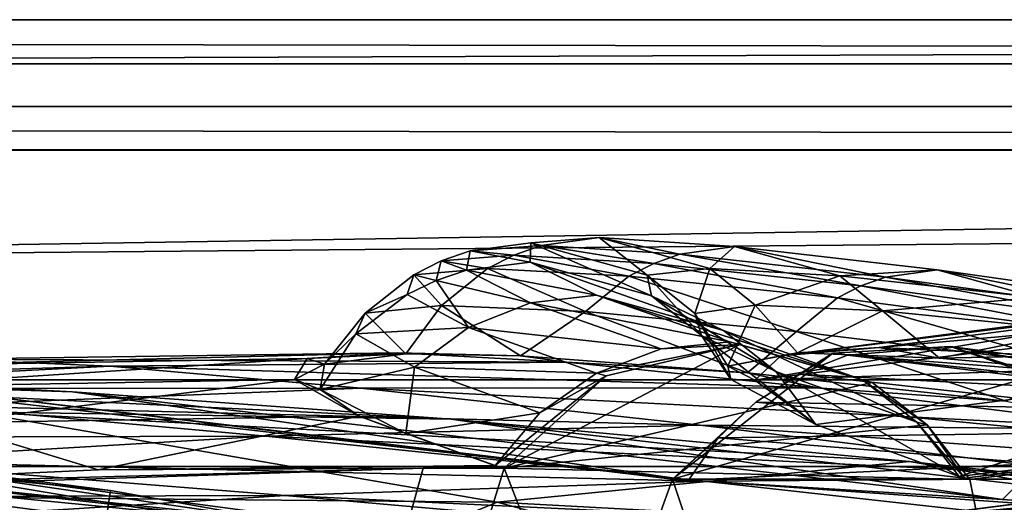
# Model space of a CAD drawing. Header units: metres. Extents: x 0 to 903, y -903 to 0.
# Tile 238 of 253: x 506 to 540, y -17 to 0. Entities that reach past the tile are written whole.
import ezdxf

# ---------------------------------------------------------------- set-up
doc = ezdxf.new("R2010")
doc.units = ezdxf.units.M

msp = doc.modelspace()

# ---------------------------------------------------------------- linework, layer by layer
at = {"layer": 'top0'}
for points in [[(842.079285, -37.838261, 2063.059814), (844.306091, -34.448139, 2063.059814), (133.377289, -4.519207, 2063.059814)], [(844.306091, -34.448139, 2063.059814), (847.696228, -32.221325, 2063.059814), (133.377289, -4.519207, 2063.059814)], [(133.377289, -4.519207, 2063.059814), (847.696228, -32.221325, 2063.059814), (887.377258, -4.519207, 2063.059814)], [(133.377289, -4.519207, 2063.059814), (163.519562, -51.518902, 2063.059814), (836.377136, -51.518902, 2063.059814)], [(842.079285, -37.838261, 2063.059814), (133.377289, -4.519207, 2063.059814), (836.377136, -51.518902, 2063.059814)], [(887.377258, -4.519207, 163.059708), (847.696228, -32.221325, 163.059708), (133.377289, -4.519207, 163.059708)], [(847.696228, -32.221325, 163.059708), (844.306091, -34.448139, 163.059708), (133.377289, -4.519207, 163.059708)], [(133.377289, -4.519207, 163.059708), (844.306091, -34.448139, 163.059708), (842.079285, -37.838261, 163.059708)], [(133.377289, -4.519207, 163.059708), (842.079285, -37.838261, 163.059708), (836.377136, -51.518902, 163.059708)], [(836.377136, -51.518902, 163.059708), (163.519562, -51.518902, 163.059708), (133.377289, -4.519207, 163.059708)], [(887.377258, -4.519207, 163.059708), (133.377289, -4.519207, 163.059708), (887.377258, -4.519207, 173.920044)], [(133.377289, -4.519207, 163.059708), (133.377289, -4.519207, 2063.059814), (887.377258, -4.519207, 173.920044)], [(887.377258, -4.519207, 173.920044), (133.377289, -4.519207, 2063.059814), (887.377258, -4.519207, 2051.920166)], [(133.377289, -4.519207, 2063.059814), (887.377258, -4.519207, 2063.059814), (887.377258, -4.519207, 2051.920166)], [(523.82074, -7.814175, 875.275146), (521.3573, -8.003073, 822.403503), (523.454224, -7.722167, 822.382263)], [(521.3573, -8.003073, 822.403503), (523.425842, -8.386756, 769.458801), (523.454224, -7.722167, 822.382263)], [(522.863586, -8.150754, 875.284302), (521.3573, -8.003073, 822.403503), (523.82074, -7.814175, 875.275146)], [(527.711121, -8.434297, 927.995972), (522.863586, -8.150754, 875.284302), (523.82074, -7.814175, 875.275146)], [(523.454224, -7.722167, 822.382263), (523.425842, -8.386756, 769.458801), (527.638977, -9.556349, 769.417786)], [(523.82074, -7.814175, 875.275146), (523.454224, -7.722167, 822.382263), (525.817627, -7.539016, 875.256897)], [(525.817627, -7.539016, 875.256897), (523.454224, -7.722167, 822.382263), (527.481812, -8.842594, 822.339722)], [(523.454224, -7.722167, 822.382263), (527.638977, -9.556349, 769.417786), (527.481812, -8.842594, 822.339722)], [(528.618103, -8.111553, 927.989441), (523.82074, -7.814175, 875.275146), (525.817627, -7.539016, 875.256897)], [(527.711121, -8.434297, 927.995972), (523.82074, -7.814175, 875.275146), (528.618103, -8.111553, 927.989441)], [(528.618103, -8.111553, 927.989441), (525.817627, -7.539016, 875.256897), (530.51239, -7.845853, 927.976257)], [(530.51239, -7.845853, 927.976257), (525.817627, -7.539016, 875.256897), (529.655151, -8.609875, 875.220398)], [(525.817627, -7.539016, 875.256897), (527.481812, -8.842594, 822.339722), (529.655151, -8.609875, 875.220398)], [(522.863586, -8.150754, 875.284302), (520.35083, -8.350278, 822.414185), (521.3573, -8.003073, 822.403503)], [(520.35083, -8.350278, 822.414185), (521.231445, -8.66785, 769.479248), (521.3573, -8.003073, 822.403503)], [(521.957092, -8.61379, 875.293396), (520.35083, -8.350278, 822.414185), (522.863586, -8.150754, 875.284302)], [(521.3573, -8.003073, 822.403503), (521.231445, -8.66785, 769.479248), (523.425842, -8.386756, 769.458801)], [(526.853149, -8.877575, 928.002563), (521.957092, -8.61379, 875.293396), (522.863586, -8.150754, 875.284302)], [(526.853149, -8.877575, 928.002563), (522.863586, -8.150754, 875.284302), (527.711121, -8.434297, 927.995972)], [(534.883484, -9.211262, 980.444885), (527.711121, -8.434297, 927.995972), (528.618103, -8.111553, 927.989441)], [(535.739258, -8.905405, 980.441162), (528.618103, -8.111553, 927.989441), (530.51239, -7.845853, 927.976257)], [(534.883484, -9.211262, 980.444885), (528.618103, -8.111553, 927.989441), (535.739258, -8.905405, 980.441162)], [(530.51239, -7.845853, 927.976257), (529.655151, -8.609875, 875.220398), (534.155212, -8.86304, 927.94989)], [(535.739258, -8.905405, 980.441162), (530.51239, -7.845853, 927.976257), (537.528015, -8.652546, 980.433655)], [(537.528015, -8.652546, 980.433655), (530.51239, -7.845853, 927.976257), (534.155212, -8.86304, 927.94989)], [(521.957092, -8.61379, 875.293396), (519.396301, -8.829017, 822.424805), (520.35083, -8.350278, 822.414185)], [(519.396301, -8.829017, 822.424805), (520.176514, -9.021544, 769.489502), (520.35083, -8.350278, 822.414185)], [(520.35083, -8.350278, 822.414185), (520.176514, -9.021544, 769.489502), (521.231445, -8.66785, 769.479248)], [(521.231445, -8.66785, 769.479248), (525.732117, -9.530819, 716.59375), (523.425842, -8.386756, 769.458801)], [(523.425842, -8.386756, 769.458801), (530.125549, -10.757193, 716.565247), (527.638977, -9.556349, 769.417786)], [(523.425842, -8.386756, 769.458801), (525.732117, -9.530819, 716.59375), (530.125549, -10.757193, 716.565247)], [(534.074585, -9.630896, 980.448608), (526.853149, -8.877575, 928.002563), (527.711121, -8.434297, 927.995972)], [(534.074585, -9.630896, 980.448608), (527.711121, -8.434297, 927.995972), (534.883484, -9.211262, 980.444885)], [(520.360901, -9.890941, 875.311707), (517.709778, -10.152275, 822.446045), (519.396301, -8.829017, 822.424805)], [(517.709778, -10.152275, 822.446045), (519.174255, -9.511009, 769.499756), (519.396301, -8.829017, 822.424805)], [(519.396301, -8.829017, 822.424805), (519.174255, -9.511009, 769.499756), (520.176514, -9.021544, 769.489502)], [(520.360901, -9.890941, 875.311707), (519.396301, -8.829017, 822.424805), (521.957092, -8.61379, 875.293396)], [(520.176514, -9.021544, 769.489502), (523.443054, -9.80253, 716.607971), (521.231445, -8.66785, 769.479248)], [(525.34613, -10.098269, 928.015747), (520.360901, -9.890941, 875.311707), (521.957092, -8.61379, 875.293396)], [(521.231445, -8.66785, 769.479248), (523.443054, -9.80253, 716.607971), (525.732117, -9.530819, 716.59375)], [(525.34613, -10.098269, 928.015747), (521.957092, -8.61379, 875.293396), (526.853149, -8.877575, 928.002563)], [(529.655151, -8.609875, 875.220398), (527.481812, -8.842594, 822.339722), (529.131958, -10.1667, 822.318481)], [(527.481812, -8.842594, 822.339722), (529.370972, -10.927002, 769.397278), (529.131958, -10.1667, 822.318481)], [(527.481812, -8.842594, 822.339722), (527.638977, -9.556349, 769.417786), (529.370972, -10.927002, 769.397278)], [(529.655151, -8.609875, 875.220398), (529.131958, -10.1667, 822.318481), (531.223694, -9.881709, 875.202148)], [(534.155212, -8.86304, 927.94989), (529.655151, -8.609875, 875.220398), (531.223694, -9.881709, 875.202148)], [(531.223694, -9.881709, 875.202148), (535.642334, -10.075027, 927.936768), (534.155212, -8.86304, 927.94989)], [(534.155212, -8.86304, 927.94989), (540.970703, -9.611307, 980.418701), (537.528015, -8.652546, 980.433655)], [(535.642334, -10.075027, 927.936768), (540.970703, -9.611307, 980.418701), (534.155212, -8.86304, 927.94989)], [(545.17041, -10.204728, 1032.525146), (535.739258, -8.905405, 980.441162), (537.528015, -8.652546, 980.433655)], [(540.970703, -9.611307, 980.418701), (546.850281, -9.968256, 1032.522705), (537.528015, -8.652546, 980.433655)], [(537.528015, -8.652546, 980.433655), (546.850281, -9.968256, 1032.522705), (545.17041, -10.204728, 1032.525146)], [(519.174255, -9.511009, 769.499756), (521.29126, -10.649781, 716.622192), (520.176514, -9.021544, 769.489502)], [(520.176514, -9.021544, 769.489502), (521.29126, -10.649781, 716.622192), (523.443054, -9.80253, 716.607971)], [(532.656067, -10.785108, 980.456116), (525.34613, -10.098269, 928.015747), (526.853149, -8.877575, 928.002563)], [(532.656067, -10.785108, 980.456116), (526.853149, -8.877575, 928.002563), (534.074585, -9.630896, 980.448608)], [(550.604553, -9.24986, 838.02948), (554.155762, -8.893641, 895.431519), (532.119873, -11.628036, 838.147827)], [(532.119873, -11.628036, 838.147827), (554.155762, -8.893641, 895.431519), (535.524963, -11.348301, 895.527161)], [(544.367126, -10.49057, 1032.526489), (534.883484, -9.211262, 980.444885), (535.739258, -8.905405, 980.441162)], [(554.155762, -8.893641, 895.431519), (560.047974, -9.158405, 952.383667), (535.524963, -11.348301, 895.527161)], [(535.524963, -11.348301, 895.527161), (560.047974, -9.158405, 952.383667), (541.471191, -11.635778, 952.445496)], [(544.367126, -10.49057, 1032.526489), (535.739258, -8.905405, 980.441162), (545.17041, -10.204728, 1032.525146)], [(517.709778, -10.152275, 822.446045), (517.396301, -10.868174, 769.520264), (519.174255, -9.511009, 769.499756)], [(517.396301, -10.868174, 769.520264), (521.29126, -10.649781, 716.622192), (519.174255, -9.511009, 769.499756)], [(523.443054, -9.80253, 716.607971), (530.348145, -11.150949, 664.062134), (525.732117, -9.530819, 716.59375)], [(525.732117, -9.530819, 716.59375), (534.945129, -12.466949, 664.011414), (530.125549, -10.757193, 716.565247)], [(525.732117, -9.530819, 716.59375), (530.348145, -11.150949, 664.062134), (534.945129, -12.466949, 664.011414)], [(549.356018, -10.222251, 779.983154), (550.604553, -9.24986, 838.02948), (531.216309, -12.469991, 780.101501)], [(531.216309, -12.469991, 780.101501), (550.604553, -9.24986, 838.02948), (532.119873, -11.628036, 838.147827)], [(543.608093, -10.882589, 1032.52771), (534.074585, -9.630896, 980.448608), (534.883484, -9.211262, 980.444885)], [(543.608093, -10.882589, 1032.52771), (534.883484, -9.211262, 980.444885), (544.367126, -10.49057, 1032.526489)], [(519.129761, -11.558647, 875.126953), (517.709778, -10.152275, 822.446045), (520.360901, -9.890941, 875.311707)], [(523.092102, -11.629697, 918.283325), (519.129761, -11.558647, 875.126953), (520.360901, -9.890941, 875.311707)], [(523.092102, -11.629697, 918.283325), (520.360901, -9.890941, 875.311707), (525.34613, -10.098269, 928.015747)], [(521.29126, -10.649781, 716.622192), (527.970093, -11.395894, 664.055725), (523.443054, -9.80253, 716.607971)], [(523.443054, -9.80253, 716.607971), (527.970093, -11.395894, 664.055725), (530.348145, -11.150949, 664.062134)], [(527.638977, -9.556349, 769.417786), (531.939148, -12.17268, 716.551025), (529.370972, -10.927002, 769.397278)], [(527.638977, -9.556349, 769.417786), (530.125549, -10.757193, 716.565247), (531.939148, -12.17268, 716.551025)], [(529.131958, -10.1667, 822.318481), (530.274292, -11.990477, 814.020386), (531.223694, -9.881709, 875.202148)], [(530.274292, -11.990477, 814.020386), (532.693481, -11.5323, 879.829834), (531.223694, -9.881709, 875.202148)], [(531.223694, -9.881709, 875.202148), (532.693481, -11.5323, 879.829834), (535.642334, -10.075027, 927.936768)], [(542.277832, -11.960135, 1032.530273), (532.656067, -10.785108, 980.456116), (534.074585, -9.630896, 980.448608)], [(542.277832, -11.960135, 1032.530273), (534.074585, -9.630896, 980.448608), (543.608093, -10.882589, 1032.52771)], [(540.970703, -9.611307, 980.418701), (535.642334, -10.075027, 927.936768), (542.37616, -10.755545, 980.411255)], [(519.129761, -11.558647, 875.126953), (516.312012, -11.92251, 818.808533), (517.709778, -10.152275, 822.446045)], [(516.312012, -11.92251, 818.808533), (517.396301, -10.868174, 769.520264), (517.709778, -10.152275, 822.446045)], [(530.954529, -12.226264, 976.553467), (523.092102, -11.629697, 918.283325), (525.34613, -10.098269, 928.015747)], [(530.954529, -12.226264, 976.553467), (525.34613, -10.098269, 928.015747), (532.656067, -10.785108, 980.456116)], [(529.370972, -10.927002, 769.397278), (530.387756, -12.457342, 782.92804), (529.131958, -10.1667, 822.318481)], [(530.387756, -12.457342, 782.92804), (530.274292, -11.990477, 814.020386), (529.131958, -10.1667, 822.318481)], [(550.415039, -11.814866, 721.085693), (549.356018, -10.222251, 779.983154), (531.216309, -12.469991, 780.101501)], [(532.693481, -11.5323, 879.829834), (537.614624, -11.715052, 935.84668), (535.642334, -10.075027, 927.936768)], [(535.642334, -10.075027, 927.936768), (537.614624, -11.715052, 935.84668), (542.37616, -10.755545, 980.411255)], [(516.312012, -11.92251, 818.808533), (516.154602, -12.79586, 761.850342), (517.396301, -10.868174, 769.520264)], [(516.154602, -12.79586, 761.850342), (519.421082, -12.02464, 716.636414), (517.396301, -10.868174, 769.520264)], [(517.396301, -10.868174, 769.520264), (519.421082, -12.02464, 716.636414), (521.29126, -10.649781, 716.622192)], [(519.421082, -12.02464, 716.636414), (525.728088, -12.231359, 664.028442), (521.29126, -10.649781, 716.622192)], [(521.29126, -10.649781, 716.622192), (525.728088, -12.231359, 664.028442), (527.970093, -11.395894, 664.055725)], [(530.125549, -10.757193, 716.565247), (536.829468, -13.927106, 663.958374), (531.939148, -12.17268, 716.551025)], [(530.125549, -10.757193, 716.565247), (534.945129, -12.466949, 664.011414), (536.829468, -13.927106, 663.958374)], [(539.915894, -13.197283, 1025.937744), (530.954529, -12.226264, 976.553467), (532.656067, -10.785108, 980.456116)], [(539.915894, -13.197283, 1025.937744), (532.656067, -10.785108, 980.456116), (542.277832, -11.960135, 1032.530273)], [(537.614624, -11.715052, 935.84668), (542.365234, -12.137289, 973.136108), (542.37616, -10.755545, 980.411255)], [(522.532288, -15.525632, 660.907227), (535.279053, -12.555268, 660.985046), (530.698914, -11.245561, 661.019348)], [(530.698914, -11.245561, 661.019348), (526.059631, -12.325888, 660.991028), (522.532288, -15.525632, 660.907227)], [(526.059631, -12.325888, 660.991028), (530.698914, -11.245561, 661.019348), (525.728088, -12.231359, 664.028442)], [(525.728088, -12.231359, 664.028442), (530.698914, -11.245561, 661.019348), (527.970093, -11.395894, 664.055725)], [(530.698914, -11.245561, 661.019348), (530.348145, -11.150949, 664.062134), (527.970093, -11.395894, 664.055725)], [(531.939148, -12.17268, 716.551025), (533.330627, -14.010908, 716.541687), (529.370972, -10.927002, 769.397278)], [(533.330627, -14.010908, 716.541687), (530.387756, -12.457342, 782.92804), (529.370972, -10.927002, 769.397278)], [(530.698914, -11.245561, 661.019348), (535.279053, -12.555268, 660.985046), (530.348145, -11.150949, 664.062134)], [(535.279053, -12.555268, 660.985046), (534.945129, -12.466949, 664.011414), (530.348145, -11.150949, 664.062134)], [(515.708801, -11.727466, 838.24292), (518.843079, -11.52635, 895.604187), (500.294281, -11.990452, 838.314758)], [(518.843079, -11.52635, 895.604187), (503.143982, -11.74542, 895.662537), (500.294281, -11.990452, 838.314758)], [(518.843079, -11.52635, 895.604187), (524.70697, -11.857764, 952.495422), (503.143982, -11.74542, 895.662537)], [(519.129761, -11.558647, 875.126953), (518.843079, -11.52635, 895.604187), (515.708801, -11.727466, 838.24292)], [(516.312012, -11.92251, 818.808533), (519.129761, -11.558647, 875.126953), (515.708801, -11.727466, 838.24292)], [(519.129761, -11.558647, 875.126953), (523.092102, -11.629697, 918.283325), (518.843079, -11.52635, 895.604187)], [(523.092102, -11.629697, 918.283325), (524.70697, -11.857764, 952.495422), (518.843079, -11.52635, 895.604187)], [(528.363281, -15.90432, 617.922791), (531.243591, -13.231707, 614.946899), (533.918579, -11.543953, 617.808655)], [(533.918579, -11.543953, 617.808655), (540.919739, -12.315382, 617.828796), (528.363281, -15.90432, 617.922791)], [(532.693481, -11.5323, 879.829834), (530.274292, -11.990477, 814.020386), (532.119873, -11.628036, 838.147827)], [(531.243591, -13.231707, 614.946899), (532.75531, -12.265923, 614.948486), (533.918579, -11.543953, 617.808655)], [(535.524963, -11.348301, 895.527161), (532.693481, -11.5323, 879.829834), (532.119873, -11.628036, 838.147827)], [(537.614624, -11.715052, 935.84668), (532.693481, -11.5323, 879.829834), (535.524963, -11.348301, 895.527161)], [(533.918579, -11.543953, 617.808655), (532.75531, -12.265923, 614.948486), (534.424805, -11.608546, 614.950073)], [(540.919739, -12.315382, 617.828796), (533.918579, -11.543953, 617.808655), (537.984619, -11.309695, 614.953247)], [(533.918579, -11.543953, 617.808655), (534.424805, -11.608546, 614.950073), (537.984619, -11.309695, 614.953247)], [(537.984619, -11.309695, 614.953247), (534.424805, -11.608546, 614.950073), (548.344055, -12.686258, 561.620117)], [(541.471191, -11.635778, 952.445496), (537.614624, -11.715052, 935.84668), (535.524963, -11.348301, 895.527161)], [(548.344055, -12.686258, 561.620117), (551.429321, -13.660616, 561.579895), (537.984619, -11.309695, 614.953247)], [(551.429321, -13.660616, 561.579895), (541.410461, -12.382516, 614.848816), (537.984619, -11.309695, 614.953247)], [(537.984619, -11.309695, 614.953247), (541.410461, -12.382516, 614.848816), (540.919739, -12.315382, 617.828796)], [(488.904602, -12.282374, 509.239197), (507.57196, -12.879832, 562.68634), (476.623627, -11.650246, 562.581543)], [(476.623627, -11.650246, 562.581543), (507.57196, -12.879832, 562.68634), (497.530182, -12.353572, 614.80658)], [(508.872101, -11.992947, 952.533508), (488.300873, -12.607658, 895.702209), (503.143982, -11.74542, 895.662537)], [(515.263489, -12.455976, 780.196472), (515.708801, -11.727466, 838.24292), (500.281616, -12.722794, 780.268066)], [(515.708801, -11.727466, 838.24292), (500.294281, -11.990452, 838.314758), (500.281616, -12.722794, 780.268066)], [(524.70697, -11.857764, 952.495422), (508.872101, -11.992947, 952.533508), (503.143982, -11.74542, 895.662537)], [(524.70697, -11.857764, 952.495422), (533.381409, -12.735279, 1009.112), (508.872101, -11.992947, 952.533508)], [(516.312012, -11.92251, 818.808533), (515.708801, -11.727466, 838.24292), (515.263489, -12.455976, 780.196472)], [(516.154602, -12.79586, 761.850342), (516.312012, -11.92251, 818.808533), (515.263489, -12.455976, 780.196472)], [(523.092102, -11.629697, 918.283325), (530.954529, -12.226264, 976.553467), (524.70697, -11.857764, 952.495422)], [(530.954529, -12.226264, 976.553467), (533.381409, -12.735279, 1009.112), (524.70697, -11.857764, 952.495422)], [(532.119873, -11.628036, 838.147827), (530.274292, -11.990477, 814.020386), (531.216309, -12.469991, 780.101501)], [(531.216309, -12.469991, 780.101501), (533.330627, -14.010908, 716.541687), (550.415039, -11.814866, 721.085693)], [(532.75531, -12.265923, 614.948486), (545.131287, -12.911559, 561.567078), (534.424805, -11.608546, 614.950073)], [(533.330627, -14.010908, 716.541687), (538.295776, -15.813406, 663.890747), (550.415039, -11.814866, 721.085693)], [(534.424805, -11.608546, 614.950073), (545.131287, -12.911559, 561.567078), (548.344055, -12.686258, 561.620117)], [(542.365234, -12.137289, 973.136108), (537.614624, -11.715052, 935.84668), (541.471191, -11.635778, 952.445496)], [(550.415039, -11.814866, 721.085693), (538.295776, -15.813406, 663.890747), (553.599426, -13.921166, 663.934509)], [(493.85672, -12.760496, 952.559692), (488.300873, -12.607658, 895.702209), (508.872101, -11.992947, 952.533508)], [(517.560913, -12.74689, 1009.129333), (493.85672, -12.760496, 952.559692), (508.872101, -11.992947, 952.533508)], [(533.381409, -12.735279, 1009.112), (517.560913, -12.74689, 1009.129333), (508.872101, -11.992947, 952.533508)], [(516.154602, -12.79586, 761.850342), (519.118774, -14.322195, 699.051819), (519.421082, -12.02464, 716.636414)], [(519.118774, -14.322195, 699.051819), (523.761658, -13.611427, 663.98175), (519.421082, -12.02464, 716.636414)], [(519.421082, -12.02464, 716.636414), (523.761658, -13.611427, 663.98175), (525.728088, -12.231359, 664.028442)], [(523.761658, -13.611427, 663.98175), (526.059631, -12.325888, 660.991028), (525.728088, -12.231359, 664.028442)], [(530.274292, -11.990477, 814.020386), (530.387756, -12.457342, 782.92804), (531.216309, -12.469991, 780.101501)], [(530.954529, -12.226264, 976.553467), (539.915894, -13.197283, 1025.937744), (533.381409, -12.735279, 1009.112)], [(543.616943, -13.468397, 561.540588), (532.75531, -12.265923, 614.948486), (531.243591, -13.231707, 614.946899)], [(536.829468, -13.927106, 663.958374), (538.295776, -15.813406, 663.890747), (531.939148, -12.17268, 716.551025)], [(538.295776, -15.813406, 663.890747), (533.330627, -14.010908, 716.541687), (531.939148, -12.17268, 716.551025)], [(545.131287, -12.911559, 561.567078), (532.75531, -12.265923, 614.948486), (543.616943, -13.468397, 561.540588)], [(560.594788, -15.275234, 1512.004272), (591.140259, -11.946713, 1561.924072), (535.782043, -17.329136, 1511.832886)], [(591.140259, -11.946713, 1561.924072), (563.811584, -13.714565, 1561.91748), (535.782043, -17.329136, 1511.832886)], [(498.121948, -14.931726, 1610.943604), (469.460388, -12.433165, 1611.014282), (508.894043, -16.291275, 1608.088501)], [(508.894043, -16.291275, 1608.088501), (469.460388, -12.433165, 1611.014282), (470.493347, -12.454998, 1608.189087)], [(495.991272, -101.507111, 1605.857178), (508.894043, -16.291275, 1608.088501), (470.493347, -12.454998, 1608.189087)], [(520.69043, -13.823624, 509.420135), (488.904602, -12.282374, 509.239197), (504.144501, -13.566189, 456.6586)], [(520.69043, -13.823624, 509.420135), (507.57196, -12.879832, 562.68634), (488.904602, -12.282374, 509.239197)], [(507.57196, -12.879832, 562.68634), (528.914673, -15.936707, 614.943726), (497.530182, -12.353572, 614.80658)], [(501.71936, -12.687592, 617.838562), (497.530182, -12.353572, 614.80658), (528.914673, -15.936707, 614.943726)], [(515.263489, -12.455976, 780.196472), (500.281616, -12.722794, 780.268066), (503.110931, -13.94687, 721.286072)], [(517.512024, -13.716209, 721.235718), (515.263489, -12.455976, 780.196472), (503.110931, -13.94687, 721.286072)], [(516.154602, -12.79586, 761.850342), (515.263489, -12.455976, 780.196472), (517.512024, -13.716209, 721.235718)], [(522.532288, -15.525632, 660.907227), (526.059631, -12.325888, 660.991028), (522.221191, -15.424051, 663.919556)], [(526.059631, -12.325888, 660.991028), (523.761658, -13.611427, 663.98175), (522.221191, -15.424051, 663.919556)], [(537.178711, -14.022956, 660.946594), (535.279053, -12.555268, 660.985046), (522.532288, -15.525632, 660.907227)], [(540.919739, -12.315382, 617.828796), (544.554199, -15.904465, 617.922791), (528.363281, -15.90432, 617.922791)], [(531.216309, -12.469991, 780.101501), (530.387756, -12.457342, 782.92804), (533.330627, -14.010908, 716.541687)], [(535.279053, -12.555268, 660.985046), (537.178711, -14.022956, 660.946594), (534.945129, -12.466949, 664.011414)], [(537.178711, -14.022956, 660.946594), (536.829468, -13.927106, 663.958374), (534.945129, -12.466949, 664.011414)], [(502.477234, -13.354754, 1009.141663), (493.85672, -12.760496, 952.559692), (517.560913, -12.74689, 1009.129333)], [(501.71936, -12.687592, 617.838562), (528.363281, -15.90432, 617.922791), (497.423981, -101.513016, 620.164551)], [(528.363281, -15.90432, 617.922791), (501.71936, -12.687592, 617.838562), (528.914673, -15.936707, 614.943726)], [(529.325684, -14.027858, 1065.650024), (502.477234, -13.354754, 1009.141663), (517.560913, -12.74689, 1009.129333)], [(539.796692, -16.60578, 562.686707), (507.57196, -12.879832, 562.68634), (520.69043, -13.823624, 509.420135)], [(539.796692, -16.60578, 562.686707), (528.914673, -15.936707, 614.943726), (507.57196, -12.879832, 562.68634)], [(519.118774, -14.322195, 699.051819), (516.154602, -12.79586, 761.850342), (517.512024, -13.716209, 721.235718)], [(533.381409, -12.735279, 1009.112), (544.979614, -14.179072, 1065.647217), (517.560913, -12.74689, 1009.129333)], [(544.979614, -14.179072, 1065.647217), (529.325684, -14.027858, 1065.650024), (517.560913, -12.74689, 1009.129333)], [(539.915894, -13.197283, 1025.937744), (544.979614, -14.179072, 1065.647217), (533.381409, -12.735279, 1009.112)], [(529.947693, -14.471349, 614.945313), (531.243591, -13.231707, 614.946899), (528.363281, -15.90432, 617.922791)], [(531.243591, -13.231707, 614.946899), (529.947693, -14.471349, 614.945313), (542.237976, -14.294935, 561.514038)], [(531.243591, -13.231707, 614.946899), (542.237976, -14.294935, 561.514038), (543.616943, -13.468397, 561.540588)], [(488.092499, -14.4817, 1009.148804), (502.477234, -13.354754, 1009.141663), (514.278748, -14.411329, 1065.6521)], [(522.29126, -16.69252, 404.999176), (504.144501, -13.566189, 456.6586), (489.893097, -16.398525, 405.125092)], [(514.278748, -14.411329, 1065.6521), (502.477234, -13.354754, 1009.141663), (529.325684, -14.027858, 1065.650024)], [(536.569641, -15.285351, 456.888458), (504.144501, -13.566189, 456.6586), (522.29126, -16.69252, 404.999176)], [(536.569641, -15.285351, 456.888458), (520.69043, -13.823624, 509.420135), (504.144501, -13.566189, 456.6586)], [(519.118774, -14.322195, 699.051819), (522.221191, -15.424051, 663.919556), (523.761658, -13.611427, 663.98175)], [(503.110931, -13.94687, 721.286072), (495.319733, -16.183268, 663.899475), (508.460419, -15.584117, 663.920166)], [(503.110931, -13.94687, 721.286072), (508.460419, -15.584117, 663.920166), (517.512024, -13.716209, 721.235718)], [(508.460419, -15.584117, 663.920166), (522.201233, -15.423938, 663.919556), (517.512024, -13.716209, 721.235718)], [(535.782043, -17.329136, 1511.832886), (563.811584, -13.714565, 1561.91748), (510.899231, -20.912622, 1511.640137)], [(563.811584, -13.714565, 1561.91748), (536.280823, -17.277678, 1561.998047), (510.899231, -20.912622, 1511.640137)], [(552.417358, -14.948027, 1564.894653), (517.500244, -20.846918, 1565.049072), (563.811584, -13.714565, 1561.91748)], [(563.811584, -13.714565, 1561.91748), (517.500244, -20.846918, 1565.049072), (536.280823, -17.277678, 1561.998047)], [(517.512024, -13.716209, 721.235718), (522.201233, -15.423938, 663.919556), (519.118774, -14.322195, 699.051819)], [(553.345703, -17.572212, 509.69455), (520.69043, -13.823624, 509.420135), (536.569641, -15.285351, 456.888458)], [(553.345703, -17.572212, 509.69455), (539.796692, -16.60578, 562.686707), (520.69043, -13.823624, 509.420135)], [(538.474304, -15.866349, 662.39386), (536.829468, -13.927106, 663.958374), (537.178711, -14.022956, 660.946594)], [(538.474304, -15.866349, 662.39386), (538.295776, -15.813406, 663.890747), (536.829468, -13.927106, 663.958374)], [(553.599426, -13.921166, 663.934509), (538.295776, -15.813406, 663.890747), (538.474304, -15.866349, 662.39386)], [(538.474304, -15.866349, 662.39386), (538.657837, -15.91435, 660.897095), (554.884094, -13.860257, 662.439331)], [(553.599426, -13.921166, 663.934509), (538.474304, -15.866349, 662.39386), (554.884094, -13.860257, 662.439331)], [(538.657837, -15.91435, 660.897095), (554.890198, -13.933051, 660.948975), (554.884094, -13.860257, 662.439331)], [(555.510315, -100.250816, 658.68866), (554.890198, -13.933051, 660.948975), (538.657837, -15.91435, 660.897095)], [(544.352112, -15.870751, 1122.300659), (514.278748, -14.411329, 1065.6521), (529.325684, -14.027858, 1065.650024)], [(522.201233, -15.423938, 663.919556), (522.221191, -15.424051, 663.919556), (519.118774, -14.322195, 699.051819)], [(538.657837, -15.91435, 660.897095), (537.178711, -14.022956, 660.946594), (522.532288, -15.525632, 660.907227)], [(544.979614, -14.179072, 1065.647217), (559.684204, -16.223312, 1122.299805), (529.325684, -14.027858, 1065.650024)], [(559.684204, -16.223312, 1122.299805), (544.352112, -15.870751, 1122.300659), (529.325684, -14.027858, 1065.650024)], [(529.947693, -14.471349, 614.945313), (541.045471, -15.360963, 561.487488), (542.237976, -14.294935, 561.514038)], [(538.657837, -15.91435, 660.897095), (538.474304, -15.866349, 662.39386), (537.178711, -14.022956, 660.946594)], [(499.806885, -15.269579, 1065.653809), (488.092499, -14.4817, 1009.148804), (514.278748, -14.411329, 1065.6521)], [(514.278748, -14.411329, 1065.6521), (529.448608, -15.965605, 1122.301147), (499.806885, -15.269579, 1065.653809)], [(529.448608, -15.965605, 1122.301147), (514.278748, -14.411329, 1065.6521), (544.352112, -15.870751, 1122.300659)], [(528.914673, -15.936707, 614.943726), (529.947693, -14.471349, 614.945313), (528.363281, -15.90432, 617.922791)], [(541.045471, -15.360963, 561.487488), (529.947693, -14.471349, 614.945313), (528.914673, -15.936707, 614.943726)], [(498.121948, -14.931726, 1610.943604), (527.344788, -18.825037, 1717.76355), (496.523987, -15.397907, 1717.933838)], [(498.121948, -14.931726, 1610.943604), (526.554993, -19.059547, 1610.789307), (527.344788, -18.825037, 1717.76355)], [(526.554993, -19.059547, 1610.789307), (498.121948, -14.931726, 1610.943604), (546.891296, -23.081976, 1607.910889)], [(546.891296, -23.081976, 1607.910889), (498.121948, -14.931726, 1610.943604), (508.894043, -16.291275, 1608.088501)], [(552.417358, -14.948027, 1564.894653), (555.51825, -100.25045, 1567.128418), (517.500244, -20.846918, 1565.049072)], [(552.886475, -17.423899, 1458.469604), (585.04071, -14.705161, 1512.154297), (530.795715, -18.504261, 1458.24292)], [(585.04071, -14.705161, 1512.154297), (560.594788, -15.275234, 1512.004272), (530.795715, -18.504261, 1458.24292)], [(485.874695, -16.551174, 1065.654785), (499.806885, -15.269579, 1065.653809), (514.949768, -16.471502, 1122.30127)], [(499.806885, -15.269579, 1065.653809), (529.448608, -15.965605, 1122.301147), (514.949768, -16.471502, 1122.30127)], [(508.446198, -20.834852, 1457.984009), (560.594788, -15.275234, 1512.004272), (535.782043, -17.329136, 1511.832886)], [(530.795715, -18.504261, 1458.24292), (560.594788, -15.275234, 1512.004272), (508.446198, -20.834852, 1457.984009)], [(555.158508, -18.468616, 405.247559), (536.569641, -15.285351, 456.888458), (522.29126, -16.69252, 404.999176)], [(569.24231, -18.928604, 457.537354), (536.569641, -15.285351, 456.888458), (555.158508, -18.468616, 405.247559)], [(569.24231, -18.928604, 457.537354), (553.345703, -17.572212, 509.69455), (536.569641, -15.285351, 456.888458)], [(494.513519, -16.345406, 660.885803), (519.723877, -15.519427, 660.90741), (495.319733, -16.183268, 663.899475)], [(495.991241, -101.507111, 658.655762), (519.723877, -15.519427, 660.90741), (494.513519, -16.345406, 660.885803)], [(495.319733, -16.183268, 663.899475), (519.723877, -15.519427, 660.90741), (508.460419, -15.584117, 663.920166)], [(495.890411, -15.602613, 1772.733154), (527.914978, -19.795883, 1827.241333), (495.383057, -17.018021, 1827.502563)], [(527.661804, -18.721035, 1772.509033), (495.890411, -15.602613, 1772.733154), (496.523987, -15.397907, 1717.933838)], [(495.890411, -15.602613, 1772.733154), (527.661804, -18.721035, 1772.509033), (527.914978, -19.795883, 1827.241333)], [(519.723877, -15.519427, 660.90741), (495.991241, -101.507111, 658.655762), (522.532288, -15.525632, 660.907227)], [(495.991241, -101.507111, 658.655762), (555.510315, -100.250816, 658.68866), (522.532288, -15.525632, 660.907227)], [(496.523987, -15.397907, 1717.933838), (527.344788, -18.825037, 1717.76355), (527.661804, -18.721035, 1772.509033)], [(519.723877, -15.519427, 660.90741), (522.201233, -15.423938, 663.919556), (508.460419, -15.584117, 663.920166)], [(519.723877, -15.519427, 660.90741), (522.532288, -15.525632, 660.907227), (522.201233, -15.423938, 663.919556)], [(522.532288, -15.525632, 660.907227), (522.221191, -15.424051, 663.919556), (522.201233, -15.423938, 663.919556)], [(522.532288, -15.525632, 660.907227), (555.510315, -100.250816, 658.68866), (538.657837, -15.91435, 660.897095)], [(539.796692, -16.60578, 562.686707), (541.045471, -15.360963, 561.487488), (528.914673, -15.936707, 614.943726)], [(539.796692, -16.60578, 562.686707), (553.345703, -17.572212, 509.69455), (541.045471, -15.360963, 561.487488)], [(497.423981, -101.513016, 620.164551), (528.363281, -15.90432, 617.922791), (556.464417, -100.205589, 620.13031)], [(514.949768, -16.471502, 1122.30127), (529.448608, -15.965605, 1122.301147), (548.159058, -18.051569, 1179.180542)], [(528.363281, -15.90432, 617.922791), (544.554199, -15.904465, 617.922791), (556.464417, -100.205589, 620.13031)], [(562.810974, -18.309092, 1179.171021), (529.448608, -15.965605, 1122.301147), (544.352112, -15.870751, 1122.300659)], [(548.159058, -18.051569, 1179.180542), (529.448608, -15.965605, 1122.301147), (562.810974, -18.309092, 1179.171021)], [(508.894043, -16.291275, 1608.088501), (495.991272, -101.507111, 1605.857178), (546.891296, -23.081976, 1607.910889)], [(509.806885, -21.854267, 354.61145), (489.893097, -16.398525, 405.125092), (476.522217, -22.443432, 355.114563)], [(485.874695, -16.551174, 1065.654785), (514.949768, -16.471502, 1122.30127), (500.8302, -17.35783, 1122.301025)], [(522.29126, -16.69252, 404.999176), (489.893097, -16.398525, 405.125092), (509.806885, -21.854267, 354.61145)], [(500.8302, -17.35783, 1122.301025), (514.949768, -16.471502, 1122.30127), (533.693604, -18.121681, 1179.18457)], [(543.253235, -22.424149, 354.476257), (522.29126, -16.69252, 404.999176), (509.806885, -21.854267, 354.61145)], [(514.949768, -16.471502, 1122.30127), (548.159058, -18.051569, 1179.180542), (533.693604, -18.121681, 1179.18457)], [(555.158508, -18.468616, 405.247559), (522.29126, -16.69252, 404.999176), (543.253235, -22.424149, 354.476257)]]:
    msp.add_3dface(points, dxfattribs=at)
at = {"layer": 'top0123413'}
for points in [[(902.537842, 0), (0, 0), (901.01062, -1.527202, 175)], [(0, 0), (1.527202, -1.527202, 175), (901.01062, -1.527202, 175)], [(902.537842, 0), (3.000114, -3.000114), (0, 0)], [(899.53772, -3.000114), (3.000114, -3.000114), (902.537842, 0)], [(1.527202, -1.527202, 175), (20.424814, -15.458053, 175), (901.01062, -1.527202, 175)], [(20.424814, -15.458053, 175), (882.116272, -15.461334, 175), (901.01062, -1.527202, 175)], [(4.501135, -4.501135, 172), (3.000114, -3.000114), (898.036682, -4.501135, 172)], [(3.000114, -3.000114), (899.53772, -3.000114), (898.036682, -4.501135, 172)], [(898.036682, -4.501135, 172), (20.424814, -12.458053, 172), (4.501135, -4.501135, 172)], [(882.116272, -12.461334, 172), (20.424814, -12.458053, 172), (898.036682, -4.501135, 172)], [(882.116272, -12.461334, 160.059708), (244.305313, -50.274853, 160.059708), (20.424814, -12.458053, 160.059708)], [(20.424814, -12.458053, 172), (882.116272, -12.461334, 172), (20.424814, -12.458053, 160.059708)], [(882.116272, -12.461334, 172), (882.116272, -12.461334, 160.059708), (20.424814, -12.458053, 160.059708)], [(837.067505, -50.273884, 160.059708), (244.305313, -50.274853, 160.059708), (882.116272, -12.461334, 160.059708)], [(20.424814, -15.458053, 163.059708), (244.305313, -52.006905, 163.059708), (882.116272, -15.461334, 163.059708)], [(882.116272, -15.461334, 175), (20.424814, -15.458053, 175), (882.116272, -15.461334, 163.059708)], [(20.424814, -15.458053, 175), (20.424814, -15.458053, 163.059708), (882.116272, -15.461334, 163.059708)], [(244.305313, -52.006905, 163.059708), (838.694763, -52.005932, 163.059708), (882.116272, -15.461334, 163.059708)]]:
    msp.add_3dface(points, dxfattribs=at)

doc.saveas('drawing.dxf')
